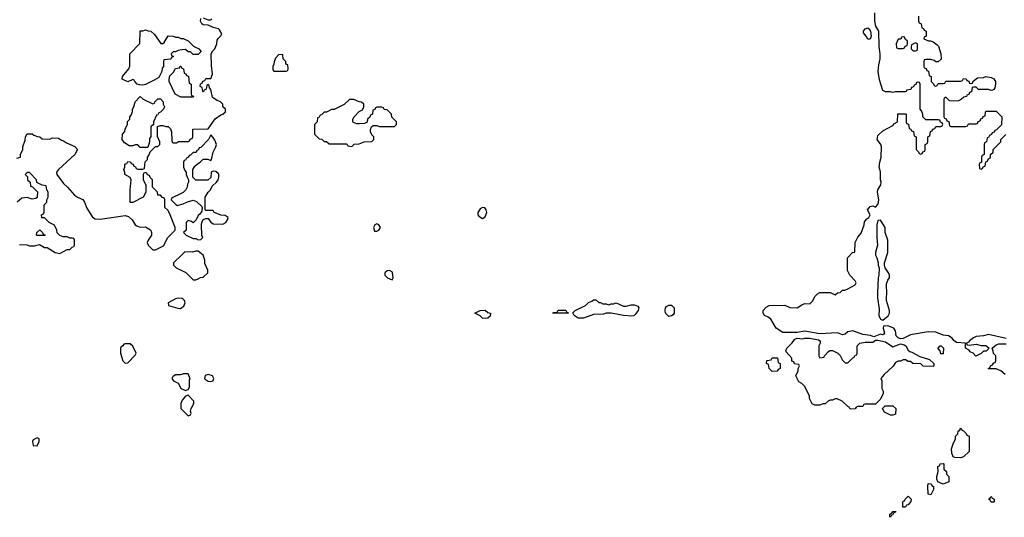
# Model space of a CAD drawing. Header units: inches. Extents: x 2701622 to 2964296, y 496201 to 720542.
# Tile 178 of 256: x 2768712 to 2776534, y 701126 to 705082. Entities that reach past the tile are written whole.
import ezdxf

# ---------------------------------------------------------------- set-up
doc = ezdxf.new("R2010")
doc.units = ezdxf.units.IN
doc.header["$MEASUREMENT"] = 0
doc.layers.add('C7760', color=7, linetype='Continuous')
doc.layers.add('C7770', color=7, linetype='Continuous')

msp = doc.modelspace()

# ---------------------------------------------------------------- linework, layer by layer
at = {"layer": 'C7760', "color": 4, "elevation": 16}
for points in [[(2770000, 704842), (2769970, 704838), (2769950, 704826), (2769930, 704826), (2769914, 704810), (2769918, 704798), (2769934, 704790), (2769918, 704782), (2769912.7, 704767.3), (2769858, 704762), (2769854, 704750), (2769854, 704710), (2769843.6, 704696.4), (2769842, 704670), (2769816.9, 704623.1), (2769779.8, 704600.2), (2769710, 704568), (2769690, 704562), (2769663.1, 704563.1), (2769646, 704570), (2769626, 704590), (2769622, 704602), (2769610, 704606), (2769570, 704588), (2769526, 704610), (2769528.4, 704631.6), (2769578, 704690), (2769587.3, 704712.7), (2769586, 704810), (2769667.3, 704892.7), (2769670, 704994), (2769690, 704994), (2769710, 705002), (2769732.7, 704992.7), (2769754, 704990), (2769783.6, 704963.6), (2769832.7, 704892.7), (2769850, 704892), (2769860.4, 704899.6), (2769890, 704954), (2769930, 704952), (2769950, 704942), (2769970, 704942), (2769992.7, 704932.7), (2770000, 704932.3)], [(2770000, 704467.2), (2769992.7, 704467.3), (2769948, 704490), (2769898, 704590), (2769898, 704610), (2769904, 704636), (2769934.6, 704665.4), (2769950, 704694), (2769982, 704698), (2769987.3, 704712.7), (2769992.7, 704712.7), (2769998, 704698), (2770000, 704697)], [(2768690, 703981), (2768718, 703990), (2768718, 704010), (2768735.3, 704050), (2768735.3, 704070), (2768754.6, 704125.4), (2768758, 704150), (2768770, 704174), (2768810, 704174), (2768823.6, 704163.6), (2768852.7, 704152.7), (2768871.6, 704151.6), (2768890, 704134), (2768950, 704132), (2768970, 704142), (2769019.6, 704139.6), (2769043.6, 704123.6), (2769059.6, 704119.6), (2769083.6, 704103.6), (2769150, 704074), (2769172, 704050), (2769151, 704010), (2769018.8, 703890), (2769004.9, 703870), (2769008, 703850), (2769060.2, 703780.3), (2769092.4, 703750), (2769146.7, 703686.7), (2769170, 703670.4), (2769212.7, 703652.7), (2769227.3, 703630), (2769244.7, 703584.7), (2769290, 703511), (2769310, 703498.8), (2769350, 703496), (2769550, 703524.7), (2769577.3, 703517.3), (2769604.7, 703490), (2769630, 703452), (2769643.6, 703443.6), (2769670, 703432), (2769710, 703434), (2769750.9, 703410.9), (2769758, 703390), (2769758, 703370), (2769732, 703330), (2769724.7, 703310), (2769732, 703290), (2769770, 703252), (2769790, 703252), (2769854.6, 703285.4), (2769888, 703350), (2769946, 703410), (2769946, 703430), (2769903.1, 703543.1), (2769888.4, 703568.4), (2769866, 703590), (2769866, 703650), (2769862, 703662), (2769847.3, 703667.3), (2769830, 703686), (2769810, 703686), (2769806, 703710), (2769766, 703750), (2769766, 703810), (2769747.3, 703827.3), (2769742, 703842), (2769727.3, 703847.3), (2769722, 703862), (2769710, 703866), (2769698, 703862), (2769694, 703850), (2769694, 703810), (2769714, 703770), (2769714, 703710), (2769692, 703670), (2769610, 703628), (2769588.7, 703628.7), (2769588.9, 703728.9), (2769598, 703810), (2769588.4, 703828.4), (2769548, 703850), (2769547.3, 703867.3), (2769538, 703890), (2769546, 703910), (2769547.3, 703932.7), (2769562, 703938), (2769570, 703954), (2769592.7, 703952.7), (2769598, 703938), (2769612.7, 703932.7), (2769618, 703918), (2769632.7, 703912.7), (2769638, 703898), (2769650, 703894), (2769690, 703894), (2769702, 703898), (2769708.4, 703951.6), (2769726, 703970), (2769726, 703990), (2769736.4, 704003.6), (2769747.3, 704032.7), (2769790, 704074), (2769810, 704074), (2769826, 704090), (2769826, 704110), (2769807.3, 704152.7), (2769807.3, 704232.7), (2769830, 704242), (2769850, 704242), (2769872.7, 704232.7), (2769891.6, 704231.6), (2769910, 704214), (2769918, 704190), (2769919.6, 704119.6), (2769924.7, 704104.7), (2769930, 704102), (2769956.4, 704103.6), (2769972.7, 704112.7), (2770000, 704113.1)], [(2768710, 703294), (2768767.3, 703292.7), (2768790, 703284.7), (2768830, 703284.7), (2768870, 703294), (2768910, 703272), (2768931, 703271), (2768994, 703230), (2769030, 703222), (2769090, 703254), (2769110, 703254), (2769127.3, 703272.7), (2769142, 703278), (2769146, 703290), (2769146, 703330), (2769142, 703342), (2769130, 703346), (2769110, 703346), (2769090, 703355.3), (2769056.4, 703356.4), (2769030, 703366), (2769008.4, 703388.4), (2769008, 703410), (2768988.4, 703448.4), (2768946, 703470), (2768910, 703506), (2768887.3, 703507.3), (2768886, 703530), (2768902, 703538), (2768907.3, 703552.7), (2768906, 703610), (2768926, 703630), (2768928, 703650), (2768938, 703670), (2768938, 703710), (2768926, 703730), (2768922, 703762), (2768890, 703766), (2768847.3, 703787.3), (2768846, 703810), (2768790, 703866), (2768770, 703866), (2768754, 703850), (2768772.7, 703832.7), (2768774, 703810), (2768794, 703790), (2768798, 703758), (2768812.7, 703752.7), (2768852.7, 703712.7), (2768851.6, 703668.4), (2768839.6, 703660.4), (2768810, 703655.3), (2768770, 703668), (2768730, 703662), (2768692, 703630)], [(2770000, 703703.3), (2769918, 703662), (2769914, 703650), (2769951.6, 703611.6), (2769965.4, 703605.4), (2770000, 703615.2)], [(2770000, 703213.6), (2769934, 703150), (2769934, 703130), (2769954, 703110), (2770000, 703088.2)], [(2770000, 702865.2), (2769970, 702869), (2769950, 702864), (2769892, 702830), (2769894, 702810), (2769968, 702788), (2769990, 702787.3), (2770000, 702793.4)], [(2770000, 702262), (2769990, 702258), (2769950, 702258), (2769930, 702246), (2769923.6, 702236.4), (2769923.6, 702223.6), (2769934, 702210), (2769971.3, 702191.3), (2769991.6, 702151.6), (2770000, 702147.7)], [(2770000, 702052.7), (2769991.3, 702030), (2769991.6, 701991.6), (2770000, 701983)]]:
    msp.add_lwpolyline(points, dxfattribs=at)
for points in [[(2769770, 704414), (2769782, 704418), (2769786, 704430), (2769810, 704454), (2769830, 704454), (2769852, 704430), (2769852, 704410), (2769862, 704390), (2769854, 704370), (2769830, 704346), (2769818, 704342), (2769810, 704326), (2769798, 704322), (2769774, 704270), (2769774, 704250), (2769754, 704230), (2769752.7, 704152.7), (2769743.6, 704136.4), (2769742, 704110), (2769730, 704066), (2769670, 704066), (2769650, 704086), (2769630, 704086), (2769610, 704078), (2769580.4, 704080.4), (2769543.1, 704103.1), (2769526, 704130), (2769528.4, 704171.6), (2769547.3, 704192.7), (2769548.4, 704211.6), (2769567.3, 704252.7), (2769568.4, 704271.6), (2769586, 704290), (2769586, 704310), (2769596.4, 704323.6), (2769607.3, 704352.7), (2769608, 704370), (2769618, 704390), (2769628, 704430), (2769670, 704472), (2769694, 704450)], [(2768850, 703366), (2768846, 703370), (2768848, 703390), (2768871.6, 703411.6), (2768894, 703390), (2768898, 703378), (2768914, 703370), (2768910, 703366)], [(2769590, 702506), (2769550, 702506), (2769538, 702502), (2769532, 702488), (2769518, 702482), (2769512.7, 702467.3), (2769512, 702430), (2769532, 702370), (2769550, 702352), (2769570, 702354), (2769630, 702414), (2769638, 702430), (2769610, 702486)], [(2768850, 701758), (2768818, 701742), (2768814, 701730), (2768818, 701698), (2768850, 701694), (2768866, 701730), (2768866, 701750)]]:
    msp.add_lwpolyline(points, close=True, dxfattribs=at)
at = {"layer": 'C7770', "color": 4}
for points, elevation in [([(2770000, 704113.1), (2770050, 704114), (2770062, 704118), (2770067.3, 704132.7), (2770082, 704138), (2770086, 704150), (2770087.3, 704212.7), (2770210, 704214), (2770266, 704294), (2770310, 704324.7), (2770326, 704330), (2770346, 704350), (2770346, 704370), (2770326, 704390), (2770326, 704410), (2770306, 704430), (2770280.2, 704440.2), (2770244, 704464), (2770230, 704526), (2770220.4, 704540.4), (2770218, 704558), (2770210, 704566), (2770198, 704562), (2770194, 704530), (2770178, 704522), (2770170, 704506), (2770166, 704510), (2770162, 704542), (2770146, 704550), (2770147.3, 704572.7), (2770162, 704578), (2770167.3, 704592.7), (2770182, 704598), (2770190, 704614), (2770230, 704614), (2770244, 704650), (2770236.5, 704716.5), (2770234, 704810), (2770245.2, 704834.8), (2770262, 704850), (2770278, 704890), (2770280.4, 704919.6), (2770287.3, 704932.7), (2770310, 704954), (2770318, 704970), (2770300.4, 705000.4), (2770290, 705008), (2770250, 705019), (2770210, 705038), (2770170, 705042), (2770158, 705050), (2770148, 705070), (2770150, 705092)], 16), ([(2770170, 705098), (2770210, 705082), (2770230, 705082), (2770238, 705090)], 16), ([(2776550, 702548.7), (2776410, 702579), (2776370, 702568.7), (2776310, 702564), (2776290, 702554), (2776258, 702530), (2776250, 702518), (2776234, 702510), (2776238, 702498), (2776254, 702494), (2776310, 702502.8), (2776350, 702491.3), (2776388.4, 702491.6), (2776414, 702470), (2776390, 702446), (2776370, 702446), (2776351.6, 702428.4), (2776308, 702408), (2776286, 702430), (2776262, 702442), (2776254.6, 702454.6), (2776226, 702470), (2776226, 702510), (2776154.6, 702514.6), (2776132.3, 702532.3), (2776119, 702550), (2776090, 702569), (2776050, 702575.3), (2775990, 702597.2), (2775930, 702599.3), (2775790, 702576), (2775730, 702548.7), (2775710, 702544), (2775690, 702552.7), (2775675.1, 702570), (2775669, 702609), (2775658, 702630), (2775610, 702648.7), (2775574, 702646), (2775572, 702630), (2775582, 702590), (2775576.9, 702583.1), (2775570, 702578), (2775550, 702582), (2775498, 702562), (2775472, 702572), (2775410, 702578.4), (2775330, 702609.3), (2775290, 702601.2), (2775270, 702582), (2775250, 702577.2), (2775210, 702593.6), (2775070, 702584), (2774950, 702606.6), (2774890, 702595.1), (2774774.6, 702594.6), (2774721.2, 702630), (2774680.2, 702700.2), (2774658, 702718), (2774628, 702730), (2774618, 702750), (2774618, 702770), (2774643.1, 702796.9), (2774666, 702810), (2774790, 702812), (2774830, 702794), (2774890, 702792), (2774924.7, 702815.3), (2774950, 702824.7), (2774990, 702822), (2775013.6, 702846.4), (2775030, 702882), (2775050, 702902), (2775070, 702912), (2775150, 702912), (2775190, 702894), (2775208.4, 702911.6), (2775230, 702914), (2775248.4, 702931.6), (2775267.3, 702932.7), (2775290, 702942), (2775350, 702974), (2775358, 702990), (2775350, 703006), (2775308, 703050), (2775288.9, 703088.9), (2775288.4, 703188.4), (2775328.9, 703231.1), (2775346, 703234), (2775348.4, 703311.6), (2775370, 703354), (2775396.4, 703383.6), (2775422, 703450), (2775424.7, 703475.3), (2775442, 703498), (2775458, 703510), (2775468, 703530), (2775448.7, 703570), (2775470, 703596), (2775490, 703601), (2775510, 703592), (2775530, 703612), (2775535.1, 703630), (2775538, 703650), (2775526, 703710), (2775529.3, 703730), (2775554.5, 703770), (2775557, 703790), (2775552, 703810), (2775551.9, 703871.9), (2775541.2, 703910), (2775546, 703950), (2775557.2, 703990), (2775559, 704070), (2775553.2, 704090), (2775525.2, 704130), (2775530, 704162), (2775570, 704198), (2775650, 704242), (2775663.1, 704256.9), (2775686, 704270), (2775687.3, 704332.7), (2775750, 704334), (2775754, 704330), (2775754, 704270), (2775758, 704258), (2775772.7, 704252.7), (2775778, 704218), (2775792.7, 704212.7), (2775798, 704198), (2775812.7, 704192.7), (2775818, 704158), (2775834, 704150), (2775834, 704050), (2775852.7, 704032.7), (2775858, 704018), (2775870, 704014), (2775882, 704018), (2775887.3, 704032.7), (2775902, 704038), (2775906, 704050), (2775906, 704090), (2775922, 704098), (2775926, 704110), (2775926, 704150), (2775942, 704158), (2775947.3, 704192.7), (2775962, 704198), (2775967.3, 704212.7), (2775982, 704218), (2775990, 704234), (2776030, 704234), (2776042, 704238), (2776046, 704250), (2776042, 704262), (2776027.3, 704267.3), (2776022, 704282), (2776010, 704286), (2775910, 704286), (2775886, 704310), (2775886, 704330), (2775876.4, 704356.4), (2775866, 704370), (2775866, 704570), (2775862, 704582), (2775850, 704586), (2775838, 704582), (2775832.7, 704567.3), (2775818, 704562), (2775812.7, 704547.3), (2775798, 704542), (2775792.7, 704527.3), (2775758, 704522), (2775754, 704510), (2775747.3, 704507.3), (2775670, 704508), (2775650, 704502), (2775630, 704508), (2775590, 704508), (2775570, 704518), (2775543.6, 704603.6), (2775531.8, 704670), (2775536.6, 704723.4), (2775549.2, 704770), (2775549.3, 704809.3), (2775539.3, 704870), (2775538, 704990), (2775514.5, 705030), (2775505.2, 705070), (2775504.7, 705135.3)], 12), ([(2775854, 705110), (2775854, 705070), (2775858, 705058), (2775874, 705050), (2775878, 705018), (2775892.7, 705012.7), (2775898, 704998), (2775914, 704990), (2775914, 704950), (2775898, 704942), (2775894, 704930), (2775932.7, 704912.7), (2775947.3, 704912.7), (2775970, 704904.7), (2776002, 704882), (2776011, 704871), (2776031.1, 704811.1), (2776031.6, 704768.4), (2776010, 704746), (2775990, 704746), (2775976.4, 704756.4), (2775950, 704766), (2775910, 704766), (2775898, 704762), (2775894, 704750), (2775894, 704710), (2775898, 704698), (2775912.7, 704692.7), (2775918, 704678), (2775932.7, 704672.7), (2775938, 704638), (2775954, 704630), (2775954, 704590), (2775972.7, 704572.7), (2775978, 704558), (2775990, 704554), (2776002, 704558), (2776010, 704574), (2776050, 704574), (2776062, 704578), (2776070, 704594), (2776190, 704594), (2776202, 704598), (2776210, 704614), (2776232.7, 704612.7), (2776238, 704598), (2776252.7, 704592.7), (2776258, 704578), (2776270, 704574), (2776282, 704578), (2776287.3, 704592.7), (2776320.4, 704619.6), (2776370, 704622), (2776388.7, 704631.3), (2776430, 704622), (2776450, 704612), (2776459.8, 704599.8), (2776464.7, 704590), (2776464.7, 704570), (2776459.6, 704540.4), (2776452, 704528), (2776439.6, 704520.4), (2776430, 704518), (2776410, 704526), (2776330, 704526), (2776310, 704546), (2776290, 704546), (2776278, 704542), (2776272.7, 704507.3), (2776258, 704502), (2776252.7, 704487.3), (2776238, 704482), (2776234, 704470), (2776212.7, 704467.3), (2776194, 704450), (2776170, 704438), (2776130, 704434), (2776098, 704438), (2776070, 704466), (2776058, 704462), (2776054, 704450), (2776054, 704310), (2776058, 704298), (2776072.7, 704292.7), (2776078, 704278), (2776092.7, 704272.7), (2776098, 704238), (2776110, 704234), (2776230, 704234), (2776242, 704238), (2776250, 704254), (2776310, 704254), (2776322, 704258), (2776327.3, 704272.7), (2776342, 704278), (2776347.3, 704292.7), (2776362, 704298), (2776367.3, 704312.7), (2776382, 704318), (2776386, 704350), (2776390, 704354), (2776470, 704354), (2776514, 704310), (2776512.7, 704247.3), (2776472.7, 704207.3), (2776458, 704202), (2776452.7, 704187.3), (2776438, 704182), (2776434, 704170), (2776418, 704162), (2776410, 704146), (2776398, 704142), (2776394, 704110), (2776378, 704102), (2776374, 704090), (2776374, 704010), (2776358, 704002), (2776354, 703990), (2776354, 703950), (2776338, 703942), (2776334, 703930), (2776338, 703898), (2776350, 703894), (2776362, 703898), (2776367.3, 703912.7), (2776382, 703918), (2776387.3, 703952.7), (2776402, 703958), (2776407.3, 703972.7), (2776426, 703990), (2776426, 704010), (2776446, 704030), (2776446, 704050), (2776506, 704110), (2776506, 704130), (2776546, 704170)], 12), ([(2770000, 704932.3), (2770011.6, 704931.6), (2770050, 704914), (2770091.6, 704871.6), (2770134, 704850), (2770154, 704830), (2770130, 704806), (2770090, 704806), (2770070, 704826), (2770050, 704826), (2770030, 704846), (2770000, 704842)], 16), ([(2770000, 704697), (2770014, 704690), (2770018, 704658), (2770032.7, 704652.7), (2770038, 704638), (2770052.7, 704632.7), (2770058, 704578), (2770074, 704570), (2770074, 704490), (2770078, 704478), (2770092.7, 704472.7), (2770090, 704466), (2770000, 704467.2)], 16), ([(2770000, 703615.2), (2770010, 703618), (2770045.2, 703634.8), (2770090, 703646), (2770117.3, 703637.3), (2770158, 703598), (2770162, 703590), (2770159.6, 703560.4), (2770143.6, 703536.4), (2770130, 703526), (2770114, 703490), (2770090, 703466), (2770076.4, 703476.4), (2770050, 703486), (2770034, 703470), (2770034, 703410), (2770014, 703390), (2770034, 703370), (2770090, 703342), (2770110, 703342), (2770130, 703332), (2770150, 703334), (2770166, 703350), (2770158, 703370), (2770155.3, 703450), (2770158, 703470), (2770170, 703494), (2770190, 703502), (2770210, 703502), (2770230, 703472), (2770250, 703458), (2770324.7, 703455.3), (2770348.7, 703470), (2770362, 703490), (2770368, 703510), (2770344.7, 703524.7), (2770310, 703529.2), (2770265.6, 703545.6), (2770258, 703550), (2770250, 703566), (2770190, 703566), (2770186, 703570), (2770184, 703670), (2770209.1, 703710.9), (2770228, 703730), (2770241.2, 703758.8), (2770275.3, 703790), (2770288, 703810), (2770294, 703830), (2770294, 703850), (2770290, 703855.3), (2770270, 703875.3), (2770250, 703878), (2770234, 703870), (2770231.6, 703828.4), (2770207.3, 703807.3), (2770110, 703806), (2770086, 703830), (2770088.4, 703891.6), (2770103.1, 703916.9), (2770123.1, 703936.9), (2770146, 703950), (2770170, 703974), (2770207.3, 703972.7), (2770230, 703962), (2770235.3, 703970), (2770249, 704030), (2770269, 704070), (2770274, 704090), (2770263.1, 704123.1), (2770250, 704146), (2770230, 704166), (2770212, 704130), (2770150, 704066), (2770138, 704062), (2770130, 704046), (2770118, 704042), (2770112.7, 704027.3), (2770090, 704026), (2770070, 704006), (2770058, 704002), (2770054, 703990), (2770038, 703982), (2770030, 703966), (2770018, 703962), (2770014, 703950), (2770014, 703910), (2770023.6, 703883.6), (2770034, 703870), (2770034, 703850), (2770043.6, 703823.6), (2770054, 703810), (2770054, 703790), (2770045.4, 703774.6), (2770042, 703750), (2770032, 703730), (2770011.1, 703708.9), (2770000, 703703.3)], 16), ([(2770000, 703088.2), (2770032.7, 703072.7), (2770090, 703014), (2770110, 703014), (2770130, 703022), (2770148.4, 703031.6), (2770170, 703034), (2770206, 703070), (2770206, 703090), (2770183.1, 703143.1), (2770182, 703170), (2770168.7, 703210), (2770130, 703242), (2770110, 703242), (2770085.4, 703234.6), (2770023.6, 703236.4), (2770000, 703213.6)], 16), ([(2770000, 702793.4), (2770016.6, 702803.4), (2770025.2, 702830), (2770022, 702850), (2770004.7, 702864.7), (2770000, 702865.2)], 16), ([(2776540.4, 702260.4), (2776506, 702290), (2776470, 702306), (2776410, 702306), (2776406, 702310), (2776422, 702318), (2776426, 702330), (2776442, 702338), (2776450, 702354), (2776462, 702358), (2776466, 702370), (2776466, 702410), (2776448.4, 702428.4), (2776447.3, 702447.3), (2776438, 702470), (2776470, 702498), (2776490, 702504.7), (2776550, 702504.7)], 12), ([(2770000, 702147.7), (2770030, 702134), (2770050, 702142), (2770060.4, 702159.6), (2770062, 702218), (2770066, 702226), (2770050, 702266), (2770010, 702266), (2770000, 702262)], 16), ([(2770000, 701983), (2770050, 701932), (2770070, 701942), (2770074, 701950), (2770068.7, 701970), (2770074, 701990), (2770095.3, 702030), (2770095.3, 702050), (2770050, 702098), (2770030, 702088), (2770002, 702058), (2770000, 702052.7)], 16)]:
    msp.add_lwpolyline(points, dxfattribs=dict(at, elevation=elevation))
for points, elevation in [([(2775450, 704926), (2775438, 704950), (2775416.4, 704976.4), (2775415.3, 704990), (2775428, 705010), (2775450, 705018), (2775462, 705010), (2775470.7, 704990.7), (2775476, 704950), (2775470, 704926)], 12), ([(2775730, 704946), (2775718, 704942), (2775712.7, 704927.3), (2775690, 704926), (2775674, 704890), (2775678, 704858), (2775690, 704854), (2775730, 704854), (2775742, 704858), (2775747.3, 704872.7), (2775762, 704878), (2775766, 704890), (2775766, 704910), (2775747.3, 704927.3), (2775742, 704942)], 12), ([(2775830, 704898), (2775798, 704882), (2775794, 704870), (2775794, 704850), (2775810, 704834), (2775830, 704834), (2775842, 704838), (2775846, 704850), (2775846, 704890)], 12), ([(2770770, 704806), (2770743.6, 704776.4), (2770732.7, 704747.3), (2770731.6, 704728.4), (2770722, 704710), (2770723.6, 704683.6), (2770730, 704674), (2770830, 704674), (2770842, 704678), (2770846, 704690), (2770842, 704722), (2770827.3, 704727.3), (2770826, 704750), (2770806, 704770), (2770802, 704802)], 16), ([(2771367.3, 704447.3), (2771332.7, 704447.3), (2771290, 704408), (2771210, 704368), (2771190, 704368), (2771150, 704346), (2771130, 704346), (2771110, 704326), (2771098, 704322), (2771090, 704306), (2771078, 704302), (2771074, 704270), (2771054, 704250), (2771052.7, 704172.7), (2771090, 704134), (2771111.6, 704131.6), (2771130, 704114), (2771150, 704114), (2771170, 704094), (2771310, 704094), (2771318, 704078), (2771350, 704074), (2771368.4, 704091.6), (2771410, 704094), (2771448.4, 704111.6), (2771510, 704114), (2771526, 704130), (2771526, 704150), (2771510, 704166), (2771498, 704190), (2771498, 704210), (2771506, 704230), (2771520.4, 704239.6), (2771550, 704242), (2771570, 704234), (2771690, 704234), (2771706, 704250), (2771706, 704270), (2771667.3, 704307.3), (2771666, 704330), (2771630, 704366), (2771607.3, 704367.3), (2771602, 704382), (2771590, 704386), (2771550, 704386), (2771538, 704382), (2771532.7, 704367.3), (2771518, 704362), (2771514, 704330), (2771498, 704322), (2771492.7, 704307.3), (2771474, 704290), (2771471.6, 704268.4), (2771450, 704258), (2771410, 704255.3), (2771390, 704255.3), (2771364, 704264), (2771358, 704270), (2771358, 704290), (2771368, 704310), (2771408.9, 704351.1), (2771434.6, 704365.4), (2771446, 704390), (2771446, 704410), (2771427.3, 704427.3), (2771408.4, 704428.4)], 16), ([(2772390, 703588), (2772370, 703578), (2772352, 703550), (2772352, 703530), (2772359.6, 703519.6), (2772390, 703502), (2772410, 703514), (2772422, 703550), (2772418, 703570), (2772407.3, 703587.3)], 16), ([(2771550, 703458), (2771534, 703450), (2771522, 703430), (2771530, 703402), (2771550, 703402), (2771566, 703410), (2771578, 703430), (2771566, 703450)], 16), ([(2775550, 703488), (2775530, 703486), (2775521, 703450), (2775521, 703350), (2775527.3, 703290), (2775511.6, 703231.6), (2775511.3, 703210), (2775521, 703190), (2775531.3, 703150), (2775531.3, 703130), (2775541, 703110), (2775537.3, 703050), (2775531, 703030), (2775527.7, 702910), (2775527.7, 702870), (2775541.4, 702781.4), (2775538.8, 702730), (2775550, 702702), (2775570, 702692), (2775612.9, 702727.1), (2775622, 702750), (2775622, 702770), (2775599, 702850), (2775601.2, 702930), (2775597.2, 702950), (2775599, 702981), (2775608.7, 703010), (2775622, 703030), (2775622, 703050), (2775615.3, 703070), (2775588, 703110), (2775582, 703130), (2775582, 703150), (2775608.7, 703230), (2775608.7, 703330), (2775588, 703390), (2775588, 703430)], 12), ([(2771650, 703088), (2771630, 703086), (2771614, 703070), (2771614, 703050), (2771634, 703030), (2771670, 703014), (2771678, 703030), (2771673.6, 703073.6)], 16), ([(2773312.7, 702832.7), (2773327.3, 702832.7), (2773343.6, 702823.6), (2773370, 702822), (2773390, 702814), (2773410, 702822), (2773430, 702822), (2773450, 702831.3), (2773510, 702804.7), (2773530, 702804.7), (2773570, 702816), (2773595.3, 702815.3), (2773623.6, 702803.6), (2773631.1, 702791.1), (2773624.7, 702770), (2773602, 702738), (2773590, 702728.7), (2773574.8, 702725.2), (2773509.1, 702729.1), (2773410, 702748.7), (2773370, 702748.7), (2773350, 702742), (2773270, 702739), (2773190, 702709.3), (2773148, 702710), (2773118, 702730), (2773107.3, 702752.7), (2773126, 702770), (2773206, 702810), (2773230, 702834), (2773256.4, 702843.6), (2773270, 702854), (2773290, 702854)], 12), ([(2773870, 702722), (2773842, 702750), (2773839, 702770), (2773842, 702790), (2773850, 702802), (2773870, 702811.3), (2773891.6, 702811.6), (2773911.1, 702791.1), (2773911.1, 702748.9), (2773903.6, 702736.4), (2773890, 702728)], 12), ([(2772410, 702705.2), (2772390, 702709.3), (2772370, 702728.7), (2772328, 702750), (2772370, 702771.3), (2772410, 702772), (2772430, 702754), (2772452, 702750), (2772450, 702726), (2772430, 702709)], 12), ([(2773070, 702748), (2772948, 702750), (2772950, 702754), (2772982, 702758), (2772990, 702772), (2773030, 702774), (2773051.6, 702771.6), (2773058, 702758), (2773072.7, 702752.7)], 12), ([(2774930, 702544.7), (2774949.2, 702550.8), (2774990, 702550.8), (2775058, 702538), (2775072, 702530), (2775072, 702510), (2775062, 702490), (2775062, 702410), (2775070, 702394), (2775102, 702398), (2775106, 702410), (2775136.4, 702443.6), (2775148.4, 702451.6), (2775170, 702452), (2775211.1, 702431.1), (2775231.1, 702411.1), (2775250, 702374), (2775270, 702354), (2775290, 702354), (2775330, 702394), (2775342, 702398), (2775350, 702414), (2775362, 702418), (2775366, 702430), (2775366, 702490), (2775386, 702510), (2775430, 702518), (2775490, 702518), (2775510, 702534), (2775530, 702534), (2775590, 702521), (2775650, 702482), (2775710, 702506), (2775738, 702498), (2775752, 702490), (2775770, 702454), (2775783.6, 702443.6), (2775799.6, 702439.6), (2775863.6, 702403.6), (2775939.6, 702379.6), (2775974, 702350), (2775974, 702330), (2775970, 702326), (2775890, 702328), (2775870, 702346), (2775808.4, 702348.4), (2775790, 702366), (2775770, 702366), (2775750, 702378), (2775730, 702378), (2775710, 702368), (2775690, 702368), (2775670, 702358), (2775651.1, 702328.9), (2775579.6, 702260.4), (2775554, 702230), (2775562, 702210), (2775562, 702150), (2775572, 702130), (2775572, 702110), (2775550, 702066), (2775510, 702026), (2775430, 702026), (2775418, 702022), (2775410, 702006), (2775370, 702006), (2775358, 702002), (2775350, 701988), (2775310, 701986), (2775302, 702002), (2775290, 702006), (2775246, 702050), (2775207.3, 702067.3), (2775190, 702068), (2775170, 702058), (2775150, 702058), (2775134, 702050), (2775110, 702028), (2775092.7, 702027.3), (2775070, 702018), (2775030, 702018), (2775008.9, 702028.9), (2774988, 702070), (2774988, 702090), (2774950, 702166), (2774926, 702190), (2774903.1, 702203.1), (2774878, 702250), (2774898, 702290), (2774898, 702310), (2774906, 702330), (2774902, 702342), (2774867.3, 702347.3), (2774862, 702362), (2774847.3, 702367.3), (2774846, 702390), (2774800.4, 702440.4), (2774798, 702450), (2774806, 702470), (2774850, 702514), (2774870, 702542), (2774890, 702551.3)], 12), ([(2776030, 702426), (2776026, 702450), (2776008.4, 702468.4), (2776008.4, 702471.6), (2776026, 702490), (2776034, 702490), (2776052, 702470), (2776050, 702426)], 12), ([(2774690, 702286), (2774666, 702310), (2774662, 702342), (2774646, 702350), (2774647.3, 702372.7), (2774682, 702378), (2774690, 702394), (2774732.7, 702392.7), (2774738, 702358), (2774754, 702350), (2774754, 702310), (2774738, 702302), (2774730, 702288)], 12), ([(2770210, 702262), (2770186.4, 702253.6), (2770180.7, 702230), (2770184.4, 702224.4), (2770208.4, 702208.4), (2770230, 702204.9), (2770249, 702211), (2770250, 702214), (2770253.2, 702230), (2770244, 702250)], 16), ([(2775630, 701938), (2775583.1, 701963.1), (2775566, 701990), (2775588.4, 702011.6), (2775650, 702012), (2775671.6, 701991.6), (2775670, 701946), (2775650, 701938)], 12), ([(2776190, 701598), (2776140.4, 701600.4), (2776127.3, 701607.3), (2776116.4, 701636.4), (2776115.3, 701670), (2776128, 701710), (2776148, 701750), (2776148, 701770), (2776166, 701790), (2776168.4, 701811.6), (2776182, 701818), (2776186, 701834), (2776194, 701830), (2776198, 701818), (2776210, 701814), (2776232.7, 701792.7), (2776238, 701778), (2776254, 701770), (2776254, 701650), (2776210, 701608)], 12), ([(2776050, 701388.7), (2776007.3, 701407.3), (2775998, 701430), (2775998, 701450), (2776008, 701490), (2776006, 701530), (2776022, 701538), (2776026, 701550), (2776050, 701554), (2776054, 701550), (2776054, 701510), (2776074, 701490), (2776074, 701470), (2776094, 701450), (2776092.7, 701407.3)], 12), ([(2775950, 701306), (2775928.7, 701310), (2775926, 701370), (2775930, 701394), (2775952.7, 701392.7), (2775958, 701378), (2775972, 701372), (2775971.6, 701348.4)], 12), ([(2775727.3, 701207.3), (2775727.3, 701247.3), (2775730, 701254), (2775742, 701258), (2775746, 701270), (2775770, 701294), (2775794, 701270), (2775792.7, 701252.7), (2775770, 701226), (2775758, 701222), (2775750, 701208)], 12), ([(2776430, 701246), (2776422, 701262), (2776408, 701270), (2776422, 701278), (2776428.4, 701291.6), (2776434, 701290), (2776438, 701278), (2776454, 701270), (2776454, 701250), (2776450, 701246)], 12), ([(2775630, 701126), (2775626, 701130), (2775626, 701150), (2775642, 701158), (2775650, 701172), (2775672.7, 701172.7), (2775670, 701166), (2775658, 701162), (2775650, 701146), (2775638, 701142)], 12)]:
    msp.add_lwpolyline(points, close=True, dxfattribs=dict(at, elevation=elevation))

doc.saveas('drawing.dxf')
